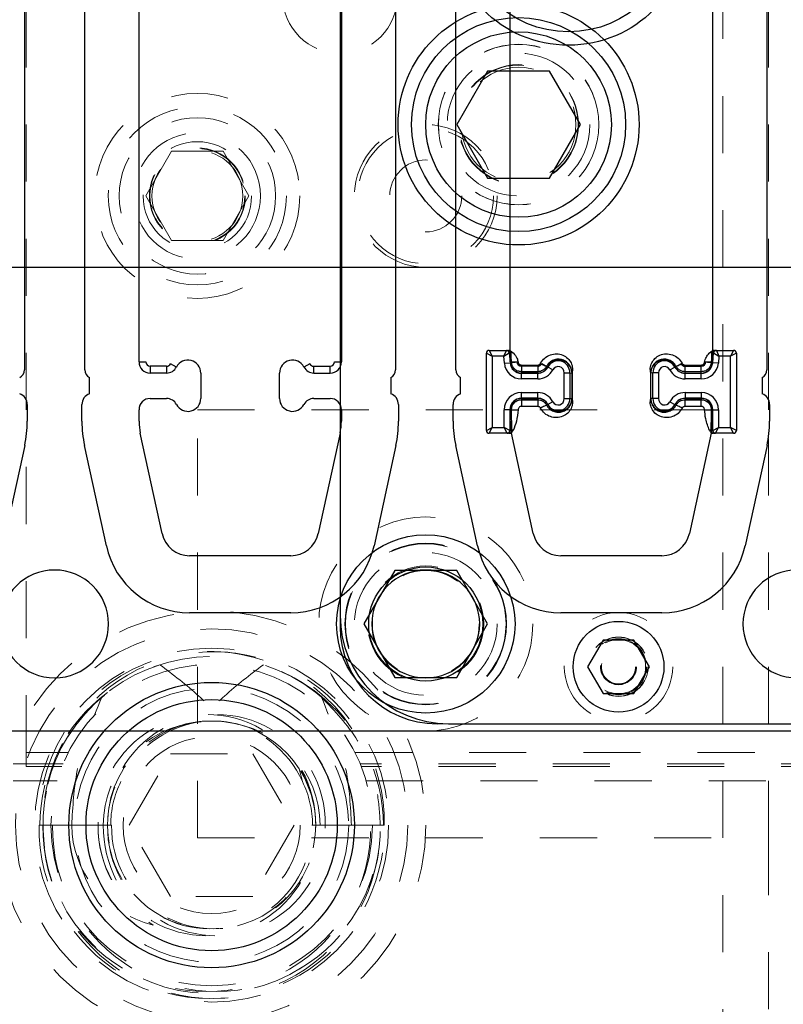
# Model space of a CAD drawing. Header units: inches. Extents: x 1802 to 2468, y -208 to -72.
# Tile 57 of 256: x 1818.8 to 1820.14, y -148.82 to -147.09. Entities that reach past the tile are written whole.
import ezdxf

# ---------------------------------------------------------------- set-up
doc = ezdxf.new("R2010")
doc.units = ezdxf.units.IN
doc.header["$LTSCALE"] = 0.5
doc.header["$MEASUREMENT"] = 0
doc.linetypes.add('HIDDEN', pattern=[0.225, 0.15, -0.075])
for name, color, linetype in [('APP-M-S', 30, 'Continuous'), ('DIE-M-S', 8, 'Continuous'), ('DIE-M-S3', 8, 'Continuous'), ('DSS-M-S', 53, 'Continuous'), ('ST1-M-S', 193, 'Continuous'), ('ST2-M-S', 193, 'Continuous'), ('SVD-M-S', 8, 'Continuous'), ('SVE-M-S', 8, 'Continuous')]:
    doc.layers.add(name, color=color, linetype=linetype)

msp = doc.modelspace()

# ---------------------------------------------------------------- linework, layer by layer
at = {"layer": 'APP-M-S', "linetype": 'Continuous', "lineweight": 25}
for p, q in [((1818.80703, -146.62375), (1818.80703, -147.70375)), ((1818.9127, -147.70375), (1818.9127, -146.62375)), ((1819.45703, -146.62375), (1819.45703, -147.70375)), ((1819.5627, -147.70375), (1819.5627, -146.62375)), ((1820.10703, -146.62375), (1820.10703, -147.70375)), ((1819.0077, -147.68951), (1819.0077, -146.69148)), ((1819.36203, -146.69148), (1819.36203, -147.68951)), ((1819.6577, -147.68951), (1819.6577, -146.69148)), ((1820.01203, -146.69148), (1820.01203, -147.68951)), ((1819.0077, -147.68951), (1819.01951, -147.68951)), ((1819.05587, -147.69739), (1819.02739, -147.69739)), ((1819.02739, -147.69739), (1819.02739, -147.7092)), ((1819.05587, -147.69739), (1819.05587, -147.7092)), ((1819.07329, -147.69867), (1819.06284, -147.69318)), ((1819.3069, -147.69318), (1819.29644, -147.69867)), ((1819.31387, -147.69739), (1819.34235, -147.69739)), ((1819.31387, -147.7092), (1819.31387, -147.69739)), ((1819.34235, -147.7092), (1819.34235, -147.69739)), ((1819.35022, -147.68951), (1819.36203, -147.68951)), ((1819.6577, -147.68951), (1819.66951, -147.68951)), ((1819.70587, -147.69739), (1819.67739, -147.69739)), ((1819.67739, -147.69739), (1819.67739, -147.7092)), ((1819.70587, -147.69739), (1819.70587, -147.7092)), ((1819.72329, -147.69867), (1819.71284, -147.69318)), ((1819.9569, -147.69318), (1819.94644, -147.69867)), ((1819.96387, -147.69739), (1819.99235, -147.69739)), ((1819.96387, -147.7092), (1819.96387, -147.69739)), ((1819.99235, -147.7092), (1819.99235, -147.69739)), ((1820.00022, -147.68951), (1820.01203, -147.68951)), ((1819.05587, -147.7092), (1819.02739, -147.7092)), ((1819.11597, -147.7092), (1819.11597, -147.75377)), ((1819.25377, -147.75377), (1819.25377, -147.7092)), ((1819.31387, -147.7092), (1819.34235, -147.7092)), ((1819.70587, -147.7092), (1819.67739, -147.7092)), ((1819.76597, -147.7092), (1819.76597, -147.75377)), ((1819.90377, -147.75377), (1819.90377, -147.7092)), ((1819.96387, -147.7092), (1819.99235, -147.7092)), ((1818.92097, -147.74553), (1818.92097, -147.71716)), ((1819.44877, -147.71716), (1819.44877, -147.74553)), ((1819.57097, -147.74553), (1819.57097, -147.71716)), ((1820.09877, -147.71716), (1820.09877, -147.74553)), ((1818.81203, -147.76436), (1818.81203, -147.79387)), ((1818.9077, -147.79387), (1818.9077, -147.76436)), ((1819.02739, -147.75377), (1819.05587, -147.75377)), ((1819.31387, -147.75377), (1819.34235, -147.75377)), ((1819.46203, -147.76436), (1819.46203, -147.79387)), ((1819.5577, -147.79387), (1819.5577, -147.76436)), ((1819.67739, -147.75377), (1819.70587, -147.75377)), ((1819.96387, -147.75377), (1819.99235, -147.75377)), ((1820.11203, -147.76436), (1820.11203, -147.79387)), ((1819.0077, -147.79387), (1819.0077, -147.77346)), ((1819.36203, -147.77346), (1819.36203, -147.79387)), ((1819.6577, -147.79387), (1819.6577, -147.77346)), ((1820.01203, -147.77346), (1820.01203, -147.79387)), ((1819.04821, -147.99061), (1819.00995, -147.8148)), ((1819.35978, -147.8148), (1819.32152, -147.99061)), ((1819.69821, -147.99061), (1819.65995, -147.8148)), ((1820.00978, -147.8148), (1819.97152, -147.99061)), ((1818.8075, -147.83606), (1818.76924, -148.01188)), ((1818.9505, -148.01188), (1818.91224, -147.83606)), ((1819.4575, -147.83606), (1819.41924, -148.01188)), ((1819.6005, -148.01188), (1819.56224, -147.83606)), ((1820.1075, -147.83606), (1820.06924, -148.01188)), ((1819.27344, -148.02936), (1819.0963, -148.02936)), ((1819.92344, -148.02936), (1819.7463, -148.02936)), ((1819.27344, -148.12936), (1819.0963, -148.12936)), ((1819.92344, -148.12936), (1819.7463, -148.12936)), ((1818.20987, -148.33637), (1818.85987, -148.33637)), ((1818.85987, -148.33637), (1819.50987, -148.33637)), ((1819.50987, -148.33637), (1820.15987, -148.33637))]:
    msp.add_line(p, q, dxfattribs=at)
for centre, radius, start, end in [((1819.02739, -147.68951), 0.01969, 180, 270), ((1819.02739, -147.68951), 0.00787, 180, 270), ((1819.05587, -147.68951), 0.00787, 270, 332.28225), ((1819.09333, -147.7092), 0.02264, 0, 152.28225), ((1819.2764, -147.7092), 0.02264, 27.71775, 180), ((1819.31387, -147.68951), 0.00787, 207.71775, 270), ((1819.34235, -147.68951), 0.00787, 270, 0), ((1819.34235, -147.68951), 0.01969, 270, 0), ((1819.67739, -147.68951), 0.01969, 180, 270), ((1819.67739, -147.68951), 0.00787, 180, 270), ((1819.70587, -147.68951), 0.00787, 270, 332.28225), ((1819.74333, -147.7092), 0.02264, 0, 152.28225), ((1819.9264, -147.7092), 0.02264, 27.71775, 180), ((1819.96387, -147.68951), 0.00787, 207.71775, 270), ((1819.99235, -147.68951), 0.00787, 270, 0), ((1819.99235, -147.68951), 0.01969, 270, 0), ((1818.79203, -147.70375), 0.015, 296.66793, 0), ((1818.9277, -147.70375), 0.015, 180, 243.33207), ((1819.05587, -147.68951), 0.01969, 270, 332.28225), ((1819.31387, -147.68951), 0.01969, 207.71775, 270), ((1819.44203, -147.70375), 0.015, 296.66793, 0), ((1819.5777, -147.70375), 0.015, 180, 243.33207), ((1819.70587, -147.68951), 0.01969, 270, 332.28225), ((1819.96387, -147.68951), 0.01969, 207.71775, 270), ((1820.09203, -147.70375), 0.015, 296.66793, 0), ((1818.79203, -147.76436), 0.02, 0, 70.32928), ((1818.9277, -147.76436), 0.02, 109.67072, 180), ((1819.44203, -147.76436), 0.02, 0, 70.32928), ((1819.5777, -147.76436), 0.02, 109.67072, 180), ((1820.09203, -147.76436), 0.02, 0, 70.32928), ((1819.02739, -147.77346), 0.01969, 90, 180), ((1819.05587, -147.77346), 0.01969, 27.71775, 90), ((1819.09333, -147.75377), 0.02264, 207.71775, 0), ((1819.2764, -147.75377), 0.02264, 180, 332.28225), ((1819.31387, -147.77346), 0.01969, 90, 152.28225), ((1819.34235, -147.77346), 0.01969, 0, 90), ((1819.67739, -147.77346), 0.01969, 90, 180), ((1819.70587, -147.77346), 0.01969, 27.71775, 90), ((1819.74333, -147.75377), 0.02264, 207.71775, 0), ((1819.9264, -147.75377), 0.02264, 180, 332.28225), ((1819.96387, -147.77346), 0.01969, 90, 152.28225), ((1819.99235, -147.77346), 0.01969, 0, 90), ((1818.61361, -147.79387), 0.19843, 347.72299, 0), ((1819.10613, -147.79387), 0.19843, 180, 192.27701), ((1819.10613, -147.79387), 0.09843, 180, 192.27701), ((1819.26361, -147.79387), 0.09843, 347.72299, 0), ((1819.26361, -147.79387), 0.19843, 347.72299, 0), ((1819.75613, -147.79387), 0.19843, 180, 192.27701), ((1819.75613, -147.79387), 0.09843, 180, 192.27701), ((1819.91361, -147.79387), 0.09843, 347.72299, 0), ((1819.91361, -147.79387), 0.19843, 347.72299, 0), ((1819.0963, -147.98015), 0.04921, 192.27701, 270), ((1819.27344, -147.98015), 0.04921, 270, 347.72299), ((1819.7463, -147.98015), 0.04921, 192.27701, 270), ((1819.92344, -147.98015), 0.04921, 270, 347.72299), ((1819.0963, -147.98015), 0.14921, 192.27701, 270), ((1819.27344, -147.98015), 0.14921, 270, 347.72299), ((1819.7463, -147.98015), 0.14921, 192.27701, 270), ((1819.92344, -147.98015), 0.14921, 270, 347.72299), ((1818.85987, -148.14887), 0.0945, 90, 270), ((1818.85987, -148.14887), 0.0945, 270, 90), ((1819.50987, -148.14887), 0.0945, 90, 270), ((1819.50987, -148.14887), 0.0945, 270, 90), ((1820.15987, -148.14887), 0.0945, 90, 270)]:
    msp.add_arc(centre, radius, start, end, dxfattribs=at)
at = {"layer": 'DIE-M-S', "linetype": 'HIDDEN', "lineweight": 18}
for p, q in [((1819.35987, -148.13387), (1819.35987, -148.15387)), ((1819.52987, -148.32387), (1819.54987, -148.32387))]:
    msp.add_line(p, q, dxfattribs=at)
at = {"layer": 'DIE-M-S', "linetype": 'Continuous', "lineweight": 25}
msp.add_arc((1819.52987, -148.15387), 0.17, 180, 270, dxfattribs=at)
at = {"layer": 'DIE-M-S3', "linetype": 'Continuous', "lineweight": 25}
for p, q in [((1819.35987, -147.02387), (1819.35987, -148.13387)), ((1819.61597, -147.8098), (1819.61597, -147.67451)), ((1819.61597, -147.67451), (1819.62597, -147.67951)), ((1819.62097, -147.66951), (1819.62597, -147.67951)), ((1819.62097, -147.66951), (1819.65104, -147.66951)), ((1819.62597, -147.67951), (1819.62597, -147.8048)), ((1819.64642, -147.67951), (1819.62597, -147.67951)), ((1819.64642, -147.67951), (1819.65097, -147.66959)), ((1819.64642, -147.67951), (1819.65591, -147.67412)), ((1819.64752, -147.69213), (1819.64642, -147.67951)), ((1819.65104, -147.66951), (1819.65445, -147.66951)), ((1819.65445, -147.66951), (1819.65514, -147.66951)), ((1819.65598, -147.67408), (1819.65591, -147.67412)), ((1819.65591, -147.67412), (1819.65741, -147.69126)), ((1819.65939, -147.67408), (1819.65598, -147.67408)), ((1820.01375, -147.67408), (1820.01035, -147.67408)), ((1820.01232, -147.69126), (1820.01382, -147.67412)), ((1820.01382, -147.67412), (1820.01375, -147.67408)), ((1820.01382, -147.67412), (1820.02332, -147.67951)), ((1820.0146, -147.66951), (1820.01529, -147.66951)), ((1820.01529, -147.66951), (1820.0187, -147.66951)), ((1820.0187, -147.66951), (1820.04877, -147.66951)), ((1820.01877, -147.66959), (1820.02332, -147.67951)), ((1820.02332, -147.67951), (1820.02221, -147.69213)), ((1820.04377, -147.67951), (1820.02332, -147.67951)), ((1820.04877, -147.66951), (1820.04377, -147.67951)), ((1820.05377, -147.67451), (1820.04377, -147.67951)), ((1820.04377, -147.8048), (1820.04377, -147.67951)), ((1820.05377, -147.67451), (1820.05377, -147.8098)), ((1819.64752, -147.69213), (1819.65741, -147.69126)), ((1819.65741, -147.69126), (1819.66, -147.69103)), ((1819.67739, -147.69525), (1819.70587, -147.69525)), ((1819.72362, -147.69884), (1819.72132, -147.69763)), ((1819.94612, -147.69884), (1819.94842, -147.69763)), ((1819.96387, -147.69525), (1819.99235, -147.69525)), ((1820.01232, -147.69126), (1820.00974, -147.69103)), ((1820.02221, -147.69213), (1820.01232, -147.69126)), ((1819.70587, -147.70697), (1819.67739, -147.70697)), ((1819.67739, -147.70957), (1819.67739, -147.70697)), ((1819.67739, -147.71949), (1819.67739, -147.70957)), ((1819.67739, -147.70957), (1819.70587, -147.70957)), ((1819.70587, -147.70957), (1819.70587, -147.70697)), ((1819.70587, -147.71949), (1819.70587, -147.70957)), ((1819.73241, -147.70346), (1819.72362, -147.69884)), ((1819.75218, -147.75407), (1819.75218, -147.7089)), ((1819.7621, -147.70913), (1819.7621, -147.75384)), ((1819.7621, -147.70913), (1819.76522, -147.70919)), ((1819.76522, -147.70919), (1819.76597, -147.7092)), ((1819.76597, -147.75377), (1819.76597, -147.7092)), ((1819.90763, -147.70913), (1819.90377, -147.7092)), ((1819.90377, -147.75377), (1819.90377, -147.7092)), ((1819.90763, -147.75384), (1819.90763, -147.70913)), ((1819.91756, -147.7089), (1819.91756, -147.75407)), ((1819.93733, -147.70346), (1819.94612, -147.69884)), ((1819.96387, -147.70957), (1819.96387, -147.70697)), ((1819.99235, -147.70697), (1819.96387, -147.70697)), ((1819.96387, -147.71949), (1819.96387, -147.70957)), ((1819.96387, -147.70957), (1819.99235, -147.70957)), ((1819.99235, -147.70957), (1819.99235, -147.70697)), ((1819.99235, -147.71949), (1819.99235, -147.70957)), ((1819.70587, -147.71949), (1819.67739, -147.71949)), ((1819.99235, -147.71949), (1819.96387, -147.71949)), ((1819.67739, -147.7534), (1819.67739, -147.74348)), ((1819.67739, -147.74348), (1819.70587, -147.74348)), ((1819.70587, -147.7534), (1819.70587, -147.74348)), ((1819.96387, -147.74348), (1819.96387, -147.7534)), ((1819.96387, -147.74348), (1819.99235, -147.74348)), ((1819.99235, -147.74348), (1819.99235, -147.7534)), ((1819.70587, -147.7534), (1819.67739, -147.7534)), ((1819.67739, -147.7534), (1819.67739, -147.756)), ((1819.67739, -147.756), (1819.70587, -147.756)), ((1819.70587, -147.7534), (1819.70587, -147.756)), ((1819.72362, -147.76413), (1819.72132, -147.76534)), ((1819.73241, -147.75951), (1819.72362, -147.76413)), ((1819.7621, -147.75384), (1819.76522, -147.75379)), ((1819.76522, -147.75379), (1819.76597, -147.75377)), ((1819.90763, -147.75384), (1819.90377, -147.75377)), ((1819.93733, -147.75951), (1819.94612, -147.76413)), ((1819.94612, -147.76413), (1819.94842, -147.76534)), ((1819.99235, -147.7534), (1819.96387, -147.7534)), ((1819.96387, -147.7534), (1819.96387, -147.756)), ((1819.96387, -147.756), (1819.99235, -147.756)), ((1819.99235, -147.7534), (1819.99235, -147.756)), ((1819.65733, -147.77346), (1819.64741, -147.77346)), ((1819.64741, -147.8048), (1819.64741, -147.77346)), ((1819.65733, -147.77346), (1819.65733, -147.80976)), ((1819.65733, -147.77346), (1819.65993, -147.77346)), ((1819.70587, -147.76772), (1819.67739, -147.76772)), ((1819.99235, -147.76772), (1819.96387, -147.76772)), ((1820.0124, -147.77346), (1820.00981, -147.77346)), ((1820.0124, -147.77346), (1820.02233, -147.77346)), ((1820.0124, -147.80976), (1820.0124, -147.77346)), ((1820.02233, -147.77346), (1820.02233, -147.8048)), ((1819.61597, -147.8098), (1819.62597, -147.8048)), ((1819.62097, -147.8148), (1819.62597, -147.8048)), ((1819.65245, -147.8148), (1819.62097, -147.8148)), ((1819.62597, -147.8048), (1819.64741, -147.8048)), ((1819.65237, -147.81473), (1819.64741, -147.8048)), ((1819.65733, -147.80976), (1819.64741, -147.8048)), ((1819.65601, -147.8148), (1819.65245, -147.8148)), ((1819.65627, -147.8148), (1819.65601, -147.8148)), ((1819.65733, -147.80976), (1819.65741, -147.8098)), ((1819.65741, -147.8098), (1819.66097, -147.8098)), ((1820.00876, -147.8098), (1820.01233, -147.8098)), ((1820.01233, -147.8098), (1820.0124, -147.80976)), ((1820.0124, -147.80976), (1820.02233, -147.8048)), ((1820.01373, -147.8148), (1820.01346, -147.8148)), ((1820.01729, -147.8148), (1820.01373, -147.8148)), ((1820.04877, -147.8148), (1820.01729, -147.8148)), ((1820.01736, -147.81473), (1820.02233, -147.8048)), ((1820.02233, -147.8048), (1820.04377, -147.8048)), ((1820.04877, -147.8148), (1820.04377, -147.8048)), ((1820.05377, -147.8098), (1820.04377, -147.8048)), ((1819.54987, -148.32387), (1820.15987, -148.32387))]:
    msp.add_line(p, q, dxfattribs=at)
for centre, radius in [((1819.67237, -147.27387), 0.211), ((1819.50987, -148.14887), 0.1), ((1819.13487, -148.50137), 0.25), ((1819.13487, -148.50137), 0.22)]:
    msp.add_circle(centre, radius, dxfattribs=at)
at = {"layer": 'DIE-M-S3', "linetype": 'HIDDEN', "lineweight": 18}
for centre, radius in [((1819.67237, -147.27387), 0.1405), ((1819.67237, -147.27387), 0.1005), ((1819.50987, -148.14887), 0.125), ((1819.13487, -148.50137), 0.34375), ((1819.13487, -148.50137), 0.31), ((1819.13487, -148.50137), 0.24), ((1819.13487, -148.50137), 0.155)]:
    msp.add_circle(centre, radius, dxfattribs=at)
at = {"layer": 'DIE-M-S3', "linetype": 'Continuous', "lineweight": 25}
for centre, radius, start, end in [((1819.62097, -147.67451), 0.005, 90, 180), ((1819.65089, -147.67464), 0.00505, 5.89006, 89.10994), ((1819.65102, -147.67449), 0.00498, 4.72411, 89.80808), ((1819.65443, -147.67449), 0.00498, 4.72411, 89.80808), ((1820.01531, -147.67449), 0.00498, 90.19192, 175.27589), ((1820.01871, -147.67449), 0.00498, 90.19192, 175.27589), ((1820.01885, -147.67464), 0.00505, 90.89006, 174.10994), ((1820.04877, -147.67451), 0.005, 0, 90), ((1819.67739, -147.68951), 0.02998, 185, 270), ((1819.67739, -147.68951), 0.02006, 185, 270), ((1819.7417, -147.70834), 0.02042, 357.78763, 152.28225), ((1819.92804, -147.70834), 0.02042, 27.71775, 182.2122), ((1819.99235, -147.68951), 0.02005, 270, 355), ((1819.99235, -147.68951), 0.02998, 270, 355), ((1819.70587, -147.68951), 0.02006, 270, 332.28225), ((1819.70587, -147.68951), 0.02998, 270, 332.28225), ((1819.7417, -147.70834), 0.01049, 356.91372, 152.28225), ((1819.92804, -147.70834), 0.0105, 27.71775, 183.08584), ((1819.96387, -147.68951), 0.02998, 207.71775, 270), ((1819.96387, -147.68951), 0.02005, 207.71775, 270), ((1819.67739, -147.77346), 0.02998, 90, 180), ((1819.70587, -147.77346), 0.02998, 27.71775, 90), ((1819.96387, -147.77346), 0.02998, 90, 152.28225), ((1819.99235, -147.77346), 0.02998, 0, 90), ((1819.67739, -147.77346), 0.02006, 90, 180), ((1819.70587, -147.77346), 0.02006, 27.71775, 90), ((1819.7417, -147.75463), 0.02042, 207.71775, 2.21237), ((1819.7417, -147.75463), 0.01049, 207.71775, 3.08628), ((1819.92804, -147.75463), 0.02042, 177.7878, 332.28225), ((1819.92804, -147.75463), 0.0105, 176.91416, 332.28225), ((1819.96387, -147.77346), 0.02005, 90, 152.28225), ((1819.99235, -147.77346), 0.02005, 0, 90), ((1819.62097, -147.8098), 0.005, 180, 270), ((1819.65228, -147.80968), 0.00505, 270.99048, 359.00952), ((1819.65243, -147.80982), 0.00498, 270.21514, 0.21353), ((1819.65599, -147.80982), 0.00498, 270.21514, 0.21353), ((1820.01375, -147.80982), 0.00498, 179.78647, 269.78486), ((1820.01731, -147.80982), 0.00498, 179.78647, 269.78486), ((1820.01745, -147.80968), 0.00505, 180.99048, 269.00952), ((1820.04877, -147.8098), 0.005, 270, 0), ((1819.54987, -148.13387), 0.19, 180, 270)]:
    msp.add_arc(centre, radius, start, end, dxfattribs=at)
for centre, major_axis, ratio, start_param, end_param in [((1819.65148, -147.67951), (-0.00044, 0.01), 0.0615086, 6.2804844, 6.4026575), ((1820.01826, -147.67951), (0.00044, 0.01), 0.0615086, 6.1637131, 6.2858862), ((1819.65245, -147.8048), (0, 0.01), 0.0613923, 3.0194196, 3.1415927), ((1820.01729, -147.8048), (0, 0.01), 0.0613923, 3.1415927, 3.2637657)]:
    msp.add_ellipse(centre, major_axis=major_axis, ratio=ratio, start_param=start_param, end_param=end_param, dxfattribs=at)
for points, knots in [([(1819.65514, -147.66951), (1819.656, -147.66962), (1819.65789, -147.66987), (1819.66029, -147.67167), (1819.66212, -147.67329), (1819.66328, -147.67421), (1819.66364, -147.67449), (1819.66367, -147.67451)], [0, 0, 0, 0, 0.2534155, 0.5589433, 0.8665938, 0.9886577, 1, 1, 1, 1]), ([(1819.66367, -147.67451), (1819.66367, -147.67451), (1819.66338, -147.67437), (1819.66252, -147.67394), (1819.6615, -147.67338), (1819.66062, -147.673), (1819.6602, -147.67291), (1819.65987, -147.67298), (1819.65952, -147.67335), (1819.65943, -147.67378), (1819.65939, -147.67408), (1819.65939, -147.67408)], [0, 0, 0, 0, 0.0003449, 0.1379094, 0.4226731, 0.5100273, 0.5812591, 0.6459785, 0.7335779, 0.9996551, 1, 1, 1, 1]), ([(1819.66, -147.69103), (1819.65979, -147.68778), (1819.6594, -147.68163), (1819.65939, -147.6765), (1819.65939, -147.67408)], [0, 0, 0, 0, 0.52937512, 1, 1, 1, 1]), ([(1819.66367, -147.67451), (1819.6659, -147.67723), (1819.6697, -147.68185), (1819.6711, -147.68763), (1819.67167, -147.69001)], [0, 0, 0, 0, 0.58833, 1, 1, 1, 1]), ([(1819.71094, -147.69218), (1819.71313, -147.68894), (1819.71748, -147.68249), (1819.72782, -147.67674), (1819.73906, -147.67493), (1819.74989, -147.67726), (1819.7588, -147.68303), (1819.76469, -147.69115), (1819.76743, -147.70034), (1819.76645, -147.70631), (1819.76597, -147.7092)], [0, 0, 0, 0, 0.1391504, 0.2766926, 0.4111609, 0.5412826, 0.6659872, 0.7844106, 0.8958972, 1, 1, 1, 1]), ([(1819.90377, -147.7092), (1819.90329, -147.70631), (1819.90231, -147.70034), (1819.90505, -147.69115), (1819.91094, -147.68303), (1819.91985, -147.67726), (1819.93068, -147.67493), (1819.94192, -147.67674), (1819.95225, -147.68249), (1819.9566, -147.68894), (1819.95879, -147.69218)], [0, 0, 0, 0, 0.1041028, 0.2155894, 0.3340128, 0.4587174, 0.5888391, 0.7233074, 0.8608496, 1, 1, 1, 1]), ([(1819.99806, -147.69001), (1819.99891, -147.68697), (1820.00051, -147.68124), (1820.00429, -147.67666), (1820.00607, -147.67451)], [0, 0, 0, 0, 0.5304968, 1, 1, 1, 1]), ([(1820.00607, -147.67451), (1820.0061, -147.67449), (1820.00645, -147.67421), (1820.00761, -147.67329), (1820.00945, -147.67167), (1820.01185, -147.66987), (1820.01374, -147.66962), (1820.0146, -147.66951)], [0, 0, 0, 0, 0.0113423, 0.1334062, 0.4410567, 0.7465845, 1, 1, 1, 1]), ([(1820.01035, -147.67408), (1820.01035, -147.67408), (1820.01031, -147.67378), (1820.01022, -147.67336), (1820.00987, -147.67299), (1820.00955, -147.6729), (1820.00912, -147.673), (1820.00824, -147.67338), (1820.00721, -147.67394), (1820.00635, -147.67437), (1820.00607, -147.67451), (1820.00607, -147.67451)], [0, 0, 0, 0, 0.0003449, 0.2664313, 0.3472865, 0.4187246, 0.4906313, 0.5773124, 0.8620859, 0.9996551, 1, 1, 1, 1]), ([(1820.01035, -147.67408), (1820.01034, -147.67713), (1820.01033, -147.68231), (1820.00991, -147.6885), (1820.00974, -147.69103)], [0, 0, 0, 0, 0.5895734, 1, 1, 1, 1]), ([(1819.67167, -147.69001), (1819.6703, -147.69013), (1819.66746, -147.69038), (1819.66371, -147.69071), (1819.66094, -147.69095), (1819.6603, -147.69101), (1819.66, -147.69103)], [0, 0, 0, 0, 0.2416201, 0.5, 0.7583799, 1, 1, 1, 1]), ([(1819.67167, -147.69001), (1819.67181, -147.69071), (1819.67207, -147.69212), (1819.67343, -147.69383), (1819.67526, -147.69501), (1819.67668, -147.69517), (1819.67739, -147.69525)], [0, 0, 0, 0, 0.2493845, 0.5003438, 0.7500427, 1, 1, 1, 1]), ([(1819.67739, -147.69525), (1819.67739, -147.69663), (1819.67739, -147.69948), (1819.67739, -147.70324), (1819.67739, -147.70603), (1819.67739, -147.70666), (1819.67739, -147.70697)], [0, 0, 0, 0, 0.2416201, 0.5, 0.7583799, 1, 1, 1, 1]), ([(1819.70587, -147.69525), (1819.70638, -147.69521), (1819.70742, -147.69513), (1819.70886, -147.69448), (1819.71012, -147.69351), (1819.71067, -147.69263), (1819.71094, -147.69218)], [0, 0, 0, 0, 0.24852214, 0.49989061, 0.74855046, 1, 1, 1, 1]), ([(1819.70587, -147.69525), (1819.70587, -147.69663), (1819.70587, -147.69948), (1819.70587, -147.70324), (1819.70587, -147.70603), (1819.70587, -147.70666), (1819.70587, -147.70697)], [0, 0, 0, 0, 0.2416201, 0.5, 0.7583799, 1, 1, 1, 1]), ([(1819.71094, -147.69218), (1819.71216, -147.69282), (1819.71469, -147.69415), (1819.71802, -147.6959), (1819.72049, -147.69719), (1819.72105, -147.69749), (1819.72132, -147.69763)], [0, 0, 0, 0, 0.2416201, 0.5, 0.7583799, 1, 1, 1, 1]), ([(1819.76597, -147.7092), (1819.76564, -147.70603), (1819.76506, -147.70062), (1819.76077, -147.69348), (1819.7551, -147.68836), (1819.74751, -147.6852), (1819.73937, -147.68472), (1819.73161, -147.68708), (1819.72527, -147.6915), (1819.72261, -147.69563), (1819.72132, -147.69763)], [0, 0, 0, 0, 0.1514767, 0.2588515, 0.3929886, 0.5116118, 0.6456987, 0.7714185, 0.8893291, 1, 1, 1, 1]), ([(1819.94842, -147.69763), (1819.94713, -147.69563), (1819.94447, -147.6915), (1819.93813, -147.68709), (1819.93036, -147.68472), (1819.92223, -147.6852), (1819.91464, -147.68836), (1819.90897, -147.69348), (1819.90468, -147.70062), (1819.9041, -147.70603), (1819.90377, -147.7092)], [0, 0, 0, 0, 0.11066333, 0.22857138, 0.35429381, 0.48838834, 0.60698403, 0.7411486, 0.8485041, 1, 1, 1, 1]), ([(1819.94842, -147.69763), (1819.94869, -147.69749), (1819.94925, -147.69719), (1819.95172, -147.6959), (1819.95505, -147.69415), (1819.95757, -147.69282), (1819.95879, -147.69218)], [0, 0, 0, 0, 0.24162012, 0.5, 0.75837988, 1, 1, 1, 1]), ([(1819.95879, -147.69218), (1819.95907, -147.69262), (1819.95962, -147.6935), (1819.96087, -147.69447), (1819.9623, -147.69514), (1819.96335, -147.69521), (1819.96387, -147.69525)], [0, 0, 0, 0, 0.2485221, 0.4998906, 0.7485505, 1, 1, 1, 1]), ([(1819.96387, -147.70697), (1819.96387, -147.70666), (1819.96387, -147.70603), (1819.96387, -147.70324), (1819.96387, -147.69948), (1819.96387, -147.69663), (1819.96387, -147.69525)], [0, 0, 0, 0, 0.2416201, 0.5, 0.7583799, 1, 1, 1, 1]), ([(1819.99235, -147.69525), (1819.99306, -147.69518), (1819.99448, -147.69504), (1819.9963, -147.69383), (1819.99764, -147.69211), (1819.99792, -147.69071), (1819.99806, -147.69001)], [0, 0, 0, 0, 0.2493845, 0.5003438, 0.7500427, 1, 1, 1, 1]), ([(1819.99235, -147.70697), (1819.99235, -147.70666), (1819.99235, -147.70603), (1819.99235, -147.70324), (1819.99235, -147.69948), (1819.99235, -147.69663), (1819.99235, -147.69525)], [0, 0, 0, 0, 0.2416201, 0.5, 0.7583799, 1, 1, 1, 1]), ([(1820.00974, -147.69103), (1820.00943, -147.69101), (1820.0088, -147.69095), (1820.00602, -147.69071), (1820.00228, -147.69038), (1819.99944, -147.69013), (1819.99806, -147.69001)], [0, 0, 0, 0, 0.2416201, 0.5, 0.7583799, 1, 1, 1, 1]), ([(1819.75218, -147.7089), (1819.75236, -147.70891), (1819.75269, -147.70892), (1819.75413, -147.70895), (1819.75649, -147.70901), (1819.75928, -147.70907), (1819.76136, -147.70911), (1819.76185, -147.70912), (1819.7621, -147.70913)], [0, 0, 0, 0, 0.0375081, 0.0688966, 0.3017176, 0.5344924, 0.7672458, 1, 1, 1, 1]), ([(1819.91756, -147.7089), (1819.91738, -147.70891), (1819.91705, -147.70892), (1819.9156, -147.70895), (1819.91324, -147.70901), (1819.91045, -147.70907), (1819.90837, -147.70911), (1819.90788, -147.70912), (1819.90763, -147.70913)], [0, 0, 0, 0, 0.0375108, 0.0688965, 0.3017176, 0.5344924, 0.7672458, 1, 1, 1, 1]), ([(1819.67739, -147.756), (1819.67739, -147.75631), (1819.67739, -147.75694), (1819.67739, -147.75973), (1819.67739, -147.76349), (1819.67739, -147.76634), (1819.67739, -147.76772)], [0, 0, 0, 0, 0.2416201, 0.5, 0.7583799, 1, 1, 1, 1]), ([(1819.70587, -147.756), (1819.70587, -147.75631), (1819.70587, -147.75694), (1819.70587, -147.75973), (1819.70587, -147.76349), (1819.70587, -147.76634), (1819.70587, -147.76772)], [0, 0, 0, 0, 0.2416201, 0.5, 0.7583799, 1, 1, 1, 1]), ([(1819.76597, -147.75377), (1819.76645, -147.75666), (1819.76743, -147.76263), (1819.76469, -147.77182), (1819.7588, -147.77994), (1819.74989, -147.78571), (1819.73906, -147.78804), (1819.72782, -147.78624), (1819.71748, -147.78048), (1819.71313, -147.77403), (1819.71094, -147.77079)], [0, 0, 0, 0, 0.1041028, 0.2155894, 0.3340128, 0.4587174, 0.5888391, 0.7233074, 0.8608496, 1, 1, 1, 1]), ([(1819.72132, -147.76534), (1819.72105, -147.76548), (1819.72049, -147.76578), (1819.71802, -147.76707), (1819.71469, -147.76882), (1819.71216, -147.77015), (1819.71094, -147.77079)], [0, 0, 0, 0, 0.2416201, 0.5, 0.7583799, 1, 1, 1, 1]), ([(1819.72132, -147.76534), (1819.72261, -147.76734), (1819.72527, -147.77147), (1819.73161, -147.77589), (1819.73937, -147.77825), (1819.74752, -147.77777), (1819.75507, -147.77462), (1819.7608, -147.76948), (1819.76508, -147.76233), (1819.76565, -147.75688), (1819.76597, -147.75377)], [0, 0, 0, 0, 0.1106595, 0.2285634, 0.3542814, 0.4883713, 0.6074218, 0.739205, 0.8514707, 1, 1, 1, 1]), ([(1819.75218, -147.75407), (1819.75236, -147.75406), (1819.75269, -147.75405), (1819.75413, -147.75402), (1819.75649, -147.75396), (1819.75928, -147.7539), (1819.76136, -147.75386), (1819.76185, -147.75385), (1819.7621, -147.75384)], [0, 0, 0, 0, 0.0375081, 0.0688966, 0.3017176, 0.5344924, 0.7672458, 1, 1, 1, 1]), ([(1819.95879, -147.77079), (1819.9566, -147.77403), (1819.95225, -147.78048), (1819.94192, -147.78624), (1819.93068, -147.78804), (1819.91985, -147.78571), (1819.91094, -147.77994), (1819.90505, -147.77182), (1819.90231, -147.76263), (1819.90329, -147.75666), (1819.90377, -147.75377)], [0, 0, 0, 0, 0.1391504, 0.2766926, 0.4111609, 0.5412826, 0.6659872, 0.7844106, 0.8958972, 1, 1, 1, 1]), ([(1819.90377, -147.75377), (1819.9041, -147.75694), (1819.90468, -147.76235), (1819.90896, -147.76949), (1819.91464, -147.77461), (1819.92223, -147.77777), (1819.93036, -147.77825), (1819.93813, -147.77589), (1819.94447, -147.77147), (1819.94713, -147.76734), (1819.94842, -147.76534)], [0, 0, 0, 0, 0.1514767, 0.2588515, 0.3929886, 0.5116118, 0.6456987, 0.7714185, 0.8893291, 1, 1, 1, 1]), ([(1819.91756, -147.75407), (1819.91738, -147.75406), (1819.91705, -147.75405), (1819.9156, -147.75402), (1819.91324, -147.75396), (1819.91045, -147.7539), (1819.90837, -147.75386), (1819.90788, -147.75385), (1819.90763, -147.75384)], [0, 0, 0, 0, 0.0375108, 0.0688965, 0.3017176, 0.5344924, 0.7672458, 1, 1, 1, 1]), ([(1819.95879, -147.77079), (1819.95757, -147.77015), (1819.95505, -147.76882), (1819.95172, -147.76707), (1819.94925, -147.76578), (1819.94869, -147.76548), (1819.94842, -147.76534)], [0, 0, 0, 0, 0.24162012, 0.5, 0.75837988, 1, 1, 1, 1]), ([(1819.96387, -147.76772), (1819.96387, -147.76634), (1819.96387, -147.76349), (1819.96387, -147.75973), (1819.96387, -147.75694), (1819.96387, -147.75631), (1819.96387, -147.756)], [0, 0, 0, 0, 0.2416201, 0.5, 0.7583799, 1, 1, 1, 1]), ([(1819.99235, -147.76772), (1819.99235, -147.76634), (1819.99235, -147.76349), (1819.99235, -147.75973), (1819.99235, -147.75694), (1819.99235, -147.75631), (1819.99235, -147.756)], [0, 0, 0, 0, 0.24162012, 0.5, 0.75837988, 1, 1, 1, 1]), ([(1819.66097, -147.8098), (1819.66066, -147.8031), (1819.66012, -147.79134), (1819.65999, -147.77883), (1819.65993, -147.77346)], [0, 0, 0, 0, 0.570018, 1, 1, 1, 1]), ([(1819.65993, -147.77346), (1819.66024, -147.77346), (1819.66087, -147.77346), (1819.66366, -147.77346), (1819.66742, -147.77346), (1819.67027, -147.77346), (1819.67165, -147.77346)], [0, 0, 0, 0, 0.2416201, 0.5, 0.7583799, 1, 1, 1, 1]), ([(1819.67165, -147.77346), (1819.67091, -147.78032), (1819.66955, -147.7928), (1819.66509, -147.80452), (1819.66309, -147.8098)], [0, 0, 0, 0, 0.5496905, 1, 1, 1, 1]), ([(1819.67739, -147.76772), (1819.67664, -147.76781), (1819.67514, -147.76799), (1819.67324, -147.7693), (1819.67192, -147.77121), (1819.67174, -147.77271), (1819.67165, -147.77346)], [0, 0, 0, 0, 0.2501603, 0.5, 0.7498397, 1, 1, 1, 1]), ([(1819.71094, -147.77079), (1819.71067, -147.77035), (1819.71011, -147.76947), (1819.70887, -147.7685), (1819.70743, -147.76783), (1819.70639, -147.76776), (1819.70587, -147.76772)], [0, 0, 0, 0, 0.2485221, 0.4998906, 0.7485505, 1, 1, 1, 1]), ([(1819.96387, -147.76772), (1819.96335, -147.76776), (1819.96231, -147.76784), (1819.96088, -147.76849), (1819.95962, -147.76946), (1819.95907, -147.77034), (1819.95879, -147.77079)], [0, 0, 0, 0, 0.2485221, 0.4998906, 0.7485505, 1, 1, 1, 1]), ([(1819.99808, -147.77346), (1819.998, -147.77271), (1819.99782, -147.77121), (1819.9965, -147.7693), (1819.9946, -147.76799), (1819.9931, -147.76781), (1819.99235, -147.76772)], [0, 0, 0, 0, 0.25016026, 0.5, 0.74983974, 1, 1, 1, 1]), ([(1819.99808, -147.77346), (1819.99946, -147.77346), (1820.00232, -147.77346), (1820.00608, -147.77346), (1820.00886, -147.77346), (1820.0095, -147.77346), (1820.00981, -147.77346)], [0, 0, 0, 0, 0.2416201, 0.5, 0.7583799, 1, 1, 1, 1]), ([(1820.00665, -147.8098), (1820.00411, -147.8031), (1819.99966, -147.79134), (1819.99856, -147.77883), (1819.99808, -147.77346)], [0, 0, 0, 0, 0.570018, 1, 1, 1, 1]), ([(1820.00981, -147.77346), (1820.00972, -147.78032), (1820.00955, -147.7928), (1820.00901, -147.80452), (1820.00876, -147.8098)], [0, 0, 0, 0, 0.54969055, 1, 1, 1, 1]), ([(1819.66309, -147.8098), (1819.66307, -147.80982), (1819.66269, -147.81034), (1819.66175, -147.81168), (1819.66026, -147.81342), (1819.65822, -147.8146), (1819.65692, -147.81473), (1819.65627, -147.8148)], [0, 0, 0, 0, 0.0100741, 0.2175658, 0.5602694, 0.7797785, 1, 1, 1, 1]), ([(1819.66097, -147.8098), (1819.66097, -147.8098), (1819.66101, -147.80998), (1819.66109, -147.81022), (1819.66131, -147.81043), (1819.66146, -147.81049), (1819.66166, -147.81051), (1819.66187, -147.81048), (1819.6623, -147.8103), (1819.66271, -147.81005), (1819.66301, -147.80985), (1819.66309, -147.8098), (1819.66309, -147.8098)], [0, 0, 0, 0, 0.0006746, 0.2817871, 0.3632972, 0.4650981, 0.4931297, 0.597939, 0.6833804, 0.923419, 0.9993254, 1, 1, 1, 1]), ([(1820.00665, -147.8098), (1820.00665, -147.8098), (1820.00672, -147.80985), (1820.00703, -147.81005), (1820.00746, -147.81031), (1820.00789, -147.81048), (1820.00817, -147.81052), (1820.0084, -147.81046), (1820.00865, -147.81023), (1820.00873, -147.80998), (1820.00876, -147.8098), (1820.00876, -147.8098)], [0, 0, 0, 0, 0.0006747, 0.0765937, 0.3166718, 0.4247807, 0.5070435, 0.6114892, 0.7181664, 0.9993253, 1, 1, 1, 1]), ([(1820.01346, -147.8148), (1820.01281, -147.81473), (1820.01152, -147.8146), (1820.00947, -147.81342), (1820.00799, -147.81168), (1820.00705, -147.81034), (1820.00667, -147.80982), (1820.00665, -147.8098)], [0, 0, 0, 0, 0.22022155, 0.43973057, 0.78243422, 0.98992587, 1, 1, 1, 1])]:
    msp.add_open_spline(points, degree=3, knots=knots, dxfattribs=at)
for points in [[(1819.67739, -147.70697), (1819.67523, -147.70674), (1819.67091, -147.70627), (1819.66535, -147.70265), (1819.66126, -147.69743), (1819.66042, -147.69317), (1819.66, -147.69103)], [(1819.72132, -147.69763), (1819.72048, -147.69898), (1819.71878, -147.70166), (1819.71499, -147.70462), (1819.71061, -147.7066), (1819.70745, -147.70685), (1819.70587, -147.70697)], [(1819.96387, -147.70697), (1819.96229, -147.70685), (1819.95912, -147.7066), (1819.95474, -147.70462), (1819.95095, -147.70166), (1819.94926, -147.69898), (1819.94842, -147.69763)], [(1820.00974, -147.69103), (1820.00932, -147.69317), (1820.00848, -147.69743), (1820.00439, -147.70265), (1819.99883, -147.70627), (1819.99451, -147.70674), (1819.99235, -147.70697)], [(1819.65993, -147.77346), (1819.66019, -147.77117), (1819.66072, -147.76659), (1819.66475, -147.76082), (1819.67053, -147.75679), (1819.6751, -147.75626), (1819.67739, -147.756)], [(1819.70587, -147.756), (1819.70745, -147.75612), (1819.71061, -147.75637), (1819.71499, -147.75835), (1819.71878, -147.76131), (1819.72048, -147.76399), (1819.72132, -147.76534)], [(1819.94842, -147.76534), (1819.94926, -147.76399), (1819.95095, -147.76131), (1819.95474, -147.75835), (1819.95912, -147.75637), (1819.96229, -147.75612), (1819.96387, -147.756)], [(1819.99235, -147.756), (1819.99464, -147.75626), (1819.99921, -147.75679), (1820.00498, -147.76082), (1820.00902, -147.76659), (1820.00955, -147.77117), (1820.00981, -147.77346)]]:
    msp.add_open_spline(points, degree=3, dxfattribs=at)
at = {"layer": 'DSS-M-S', "linetype": 'HIDDEN', "lineweight": 18}
for p, q in [((1820.02987, -138.02387), (1820.02987, -155.02387)), ((1820.10987, -147.77387), (1820.10987, -145.27387)), ((1819.10987, -147.77387), (1820.10987, -147.77387)), ((1819.10987, -148.52387), (1819.10987, -147.77387)), ((1820.10987, -148.52387), (1820.10987, -147.77387)), ((1819.10987, -148.52387), (1820.10987, -148.52387)), ((1820.10987, -155.02387), (1820.10987, -148.52387))]:
    msp.add_line(p, q, dxfattribs=at)
for centre, radius in [((1819.67237, -147.27387), 0.14062), ((1819.50987, -148.14887), 0.1405)]:
    msp.add_circle(centre, radius, dxfattribs=at)
at = {"layer": 'ST1-M-S', "linetype": 'HIDDEN', "lineweight": 18}
for p, q in [((1818.80987, -144.67387), (1818.80987, -148.37387)), ((1818.80987, -148.37387), (1818.8839, -148.37387)), ((1818.80987, -148.39887), (1818.80987, -148.37387)), ((1819.38584, -148.37387), (1820.23237, -148.37387)), ((1818.8747, -148.39387), (1818.78737, -148.39387)), ((1818.87269, -148.39887), (1818.80987, -148.39887)), ((1820.23237, -148.39387), (1819.39503, -148.39387)), ((1820.23237, -148.39887), (1819.39704, -148.39887)), ((1818.78737, -148.42387), (1818.86425, -148.42387)), ((1819.40549, -148.42387), (1820.23237, -148.42387))]:
    msp.add_line(p, q, dxfattribs=at)
for centre, radius in [((1819.35987, -147.04887), 0.1005), ((1819.10987, -147.39887), 0.1795), ((1819.50987, -147.39887), 0.125), ((1819.10987, -147.39887), 0.1105), ((1819.10987, -147.39887), 0.0795), ((1819.50987, -148.14887), 0.10156), ((1819.84737, -148.22387), 0.0315), ((1819.84737, -148.22387), 0.031), ((1819.13487, -148.50137), 0.2815)]:
    msp.add_circle(centre, radius, dxfattribs=at)
at = {"layer": 'ST1-M-S', "linetype": 'Continuous', "lineweight": 25}
for centre, radius in [((1819.50987, -148.14887), 0.15625), ((1819.84737, -148.22387), 0.0795)]:
    msp.add_circle(centre, radius, dxfattribs=at)
at = {"layer": 'ST2-M-S', "linetype": 'Continuous', "lineweight": 25}
msp.add_line((1817.85987, -147.52387), (1820.15987, -147.52387), dxfattribs=at)
msp.add_circle((1819.75987, -146.92387), 0.211, dxfattribs=at)
at = {"layer": 'ST2-M-S', "linetype": 'HIDDEN', "lineweight": 18}
for radius in [0.1415, 0.09375]:
    msp.add_circle((1819.50987, -148.14887), radius, dxfattribs=at)
at = {"layer": 'SVD-M-S', "linetype": 'Continuous', "lineweight": 25}
for p, q in [((1819.61824, -147.18012), (1819.56412, -147.27387)), ((1819.72649, -147.18012), (1819.61824, -147.18012)), ((1819.78062, -147.27387), (1819.72649, -147.18012)), ((1819.56412, -147.27387), (1819.61824, -147.36762)), ((1819.72649, -147.36762), (1819.78062, -147.27387)), ((1819.61824, -147.36762), (1819.72649, -147.36762))]:
    msp.add_line(p, q, dxfattribs=at)
at = {"layer": 'SVD-M-S', "linetype": 'HIDDEN', "lineweight": 18}
for p, q in [((1819.33398, -148.28327), (1819.31706, -148.26895)), ((1818.99053, -148.50137), (1819.0627, -148.37637)), ((1819.0627, -148.37637), (1819.20704, -148.37637)), ((1819.20704, -148.37637), (1819.27921, -148.50137)), ((1819.28804, -148.40272), (1819.29375, -148.425)), ((1818.85634, -148.50137), (1818.83261, -148.50137)), ((1818.95268, -148.50137), (1818.83956, -148.50137)), ((1818.83956, -148.50137), (1818.95268, -148.50137)), ((1818.95963, -148.50137), (1818.85634, -148.50137)), ((1819.0627, -148.62637), (1818.99053, -148.50137)), ((1819.27921, -148.50137), (1819.20704, -148.62637)), ((1819.31167, -148.50137), (1819.31011, -148.50137)), ((1819.31706, -148.50137), (1819.31167, -148.50137)), ((1819.32466, -148.50137), (1819.31706, -148.50137)), ((1819.37982, -148.50137), (1819.32466, -148.50137)), ((1819.43018, -148.50137), (1819.37982, -148.50137)), ((1819.43557, -148.50137), (1819.43018, -148.50137)), ((1819.43557, -148.50137), (1819.43713, -148.50137)), ((1819.20704, -148.62637), (1819.0627, -148.62637))]:
    msp.add_line(p, q, dxfattribs=at)
at = {"layer": 'SVD-M-S', "linetype": 'Continuous', "lineweight": 25}
for radius in [0.1875, 0.1625]:
    msp.add_circle((1819.67237, -147.27387), radius, dxfattribs=at)
at = {"layer": 'SVD-M-S', "linetype": 'HIDDEN', "lineweight": 18}
for centre, radius in [((1819.67237, -147.27387), 0.125), ((1819.67237, -147.27387), 0.10497), ((1819.67237, -147.27387), 0.1047), ((1819.67237, -147.27387), 0.10418), ((1819.13487, -148.50137), 0.375)]:
    msp.add_circle(centre, radius, dxfattribs=at)
for centre, radius, start, end in [((1819.13051, -148.49481), 0.29797, 32.96864, 181.26136), ((1819.13834, -148.49639), 0.29883, 359.04604, 180.95396), ((1819.13487, -148.50137), 0.29531, 51.90762, 0), ((1819.13212, -148.49937), 0.29257, 107.48862, 180.39168), ((1819.1417, -148.49326), 0.28553, 46.10721, 72.9246), ((1819.12648, -148.49814), 0.19061, 359.02938, 180.97062), ((1819.14326, -148.49814), 0.19061, 359.02938, 180.97062), ((1819.13277, -148.49899), 0.1801, 82.16438, 180.75568), ((1819.13487, -148.50137), 0.18219, 32.78425, 0), ((1819.13981, -148.49769), 0.17923, 98.79248, 156.07037), ((1819.13697, -148.49899), 0.1801, 359.24432, 97.83562), ((1819.12993, -148.49769), 0.17923, 23.92963, 81.20752), ((1819.13487, -148.50137), 0.18219, 0, 31.55865), ((1819.1314, -148.50634), 0.29883, 179.04604, 0.95396), ((1819.13834, -148.50634), 0.29883, 179.04604, 0.95396), ((1819.12648, -148.50615), 0.28696, 179.04604, 0.95396), ((1819.14326, -148.50615), 0.28696, 179.04604, 0.95396), ((1819.12648, -148.5046), 0.19061, 179.02938, 0.97062), ((1819.14182, -148.50216), 0.20592, 179.77904, 237.84949), ((1819.14326, -148.5046), 0.19061, 179.02938, 0.97062), ((1819.1314, -148.5044), 0.17874, 179.02938, 0.97062), ((1819.13834, -148.5044), 0.17874, 179.02938, 0.97062)]:
    msp.add_arc(centre, radius, start, end, dxfattribs=at)
for centre, major_axis, ratio, start_param, end_param in [((1819.13217, -148.50137), (-0.29801, 0), 0.9770042, 5.3587861, 6.2831853), ((1819.13756, -148.50137), (0.29801, 0), 0.9770042, 0, 0.9243992), ((1819.13106, -148.50137), (-0.18599, 0), 0.9770042, 4.8128393, 6.2831853), ((1819.13867, -148.50137), (0.18599, 0), 0.9770042, 0, 1.470346), ((1819.13756, -148.50137), (-0.17949, 0), 0.9770042, 5.8325895, 6.2831853), ((1819.13217, -148.50137), (0.17949, 0), 0.9770042, 0, 0.4505959), ((1819.08426, -148.50137), (-0.19435, 0), 0.9353022, 0, 1.2997916), ((1819.17717, -148.50137), (0.2321, 0), 0.9661135, 3.1415927, 4.0379585)]:
    msp.add_ellipse(centre, major_axis=major_axis, ratio=ratio, start_param=start_param, end_param=end_param, dxfattribs=at)
for points, knots in [([(1819.0442, -148.22032), (1819.06754, -148.23797), (1819.10787, -148.26848), (1819.14266, -148.30513), (1819.15732, -148.32057)], [0, 0, 0, 0, 0.5786393, 1, 1, 1, 1]), ([(1819.22554, -148.22032), (1819.2022, -148.23797), (1819.16187, -148.26848), (1819.12707, -148.30513), (1819.11241, -148.32057)], [0, 0, 0, 0, 0.5786393, 1, 1, 1, 1]), ([(1818.88992, -148.50137), (1818.89166, -148.46918), (1818.89586, -148.39165), (1818.92527, -148.31952), (1818.94248, -148.27733)], [0, 0, 0, 0, 0.4150678, 1, 1, 1, 1]), ([(1819.32726, -148.27733), (1819.3502, -148.30135), (1819.39605, -148.34935), (1819.42617, -148.43171), (1819.42913, -148.48316), (1819.43018, -148.50137)], [0, 0, 0, 0, 0.3929294, 0.7851672, 1, 1, 1, 1]), ([(1819.37982, -148.50137), (1819.37808, -148.46918), (1819.37388, -148.39165), (1819.34446, -148.31952), (1819.32726, -148.27733)], [0, 0, 0, 0, 0.4150678, 1, 1, 1, 1])]:
    msp.add_open_spline(points, degree=3, knots=knots, dxfattribs=at)
at = {"layer": 'SVE-M-S', "linetype": 'HIDDEN', "lineweight": 18}
for p, q in [((1819.01966, -147.39887), (1819.06476, -147.32074)), ((1819.06476, -147.32074), (1819.15497, -147.32074)), ((1819.15497, -147.32074), (1819.20008, -147.39887)), ((1819.06476, -147.47699), (1819.01966, -147.39887)), ((1819.20008, -147.39887), (1819.15497, -147.47699)), ((1819.15497, -147.47699), (1819.06476, -147.47699))]:
    msp.add_line(p, q, dxfattribs=at)
at = {"layer": 'SVE-M-S', "linetype": 'Continuous', "lineweight": 25}
for p, q in [((1819.45574, -148.05512), (1819.40162, -148.14887)), ((1819.56399, -148.05512), (1819.45574, -148.05512)), ((1819.61812, -148.14887), (1819.56399, -148.05512)), ((1819.40162, -148.14887), (1819.45574, -148.24262)), ((1819.56399, -148.24262), (1819.61812, -148.14887)), ((1819.82032, -148.17702), (1819.79327, -148.22387)), ((1819.87442, -148.17702), (1819.82032, -148.17702)), ((1819.90147, -148.22387), (1819.87442, -148.17702)), ((1819.79327, -148.22387), (1819.82032, -148.27072)), ((1819.87442, -148.27072), (1819.90147, -148.22387)), ((1819.45574, -148.24262), (1819.56399, -148.24262)), ((1819.82032, -148.27072), (1819.87442, -148.27072))]:
    msp.add_line(p, q, dxfattribs=at)
for centre, radius in [((1819.75987, -146.92387), 0.1875), ((1819.50987, -148.14887), 0.15625), ((1819.84737, -148.22387), 0.0795)]:
    msp.add_circle(centre, radius, dxfattribs=at)
at = {"layer": 'SVE-M-S', "linetype": 'HIDDEN', "lineweight": 18}
for centre, radius in [((1819.10987, -147.39887), 0.156), ((1819.10987, -147.39887), 0.137), ((1819.50987, -147.39887), 0.11888), ((1819.10987, -147.39887), 0.095), ((1819.10987, -147.39887), 0.08397), ((1819.10987, -147.39887), 0.0837), ((1819.10987, -147.39887), 0.08318), ((1819.50987, -147.39887), 0.063), ((1819.50987, -148.14887), 0.1875), ((1819.50987, -148.14887), 0.0935), ((1819.84737, -148.22387), 0.095), ((1819.84737, -148.22387), 0.05205), ((1819.84737, -148.22387), 0.05165), ((1819.84737, -148.22387), 0.04905), ((1819.84737, -148.22387), 0.0475), ((1819.84737, -148.22387), 0.03)]:
    msp.add_circle(centre, radius, dxfattribs=at)

doc.saveas('drawing.dxf')
